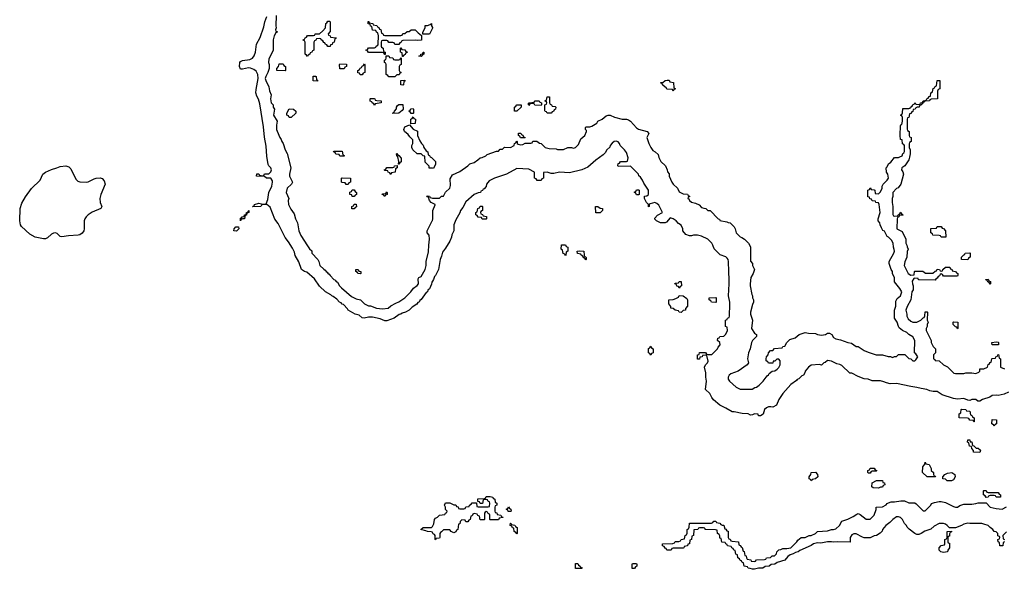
# Model space of a CAD drawing. Header units: inches. Extents: x 2397558 to 2568646, y 256209 to 449595.
# Tile 55 of 85: x 2455937 to 2465630, y 370858 to 376270. Entities that reach past the tile are written whole.
import ezdxf

# ---------------------------------------------------------------- set-up
doc = ezdxf.new("R2010")
doc.units = ezdxf.units.IN
doc.header["$MEASUREMENT"] = 0
doc.layers.add('C4357', color=7, linetype='Continuous')
doc.layers.add('C4367', color=7, linetype='Continuous')

msp = doc.modelspace()

# ---------------------------------------------------------------- linework, layer by layer
at = {"layer": 'C4357', "color": 6}
for points in [[(2460000, 373696.9), (2459993.3, 373686.7), (2459990, 373667), (2459970, 373621.1), (2459954.6, 373605.4), (2459950, 373591.8), (2459937.1, 373582.9), (2459890, 373515.6), (2459875.9, 373504.1), (2459870, 373489.9), (2459856.2, 373483.8), (2459846.4, 373470), (2459801, 373439), (2459771.3, 373410), (2459734.4, 373390), (2459700.6, 373379.4), (2459690.3, 373370), (2459673.9, 373366.1), (2459624, 373330), (2459550, 373303.5), (2459530, 373303.5), (2459484.4, 373324.4), (2459410, 373339.3), (2459370, 373339.2), (2459329.7, 373329.7), (2459310, 373335.1), (2459279.4, 373359.4), (2459239.3, 373370), (2459170, 373409.1), (2459163.7, 373423.7), (2459125.3, 373465.3), (2459111.8, 373470), (2459101.8, 373481.8), (2459086, 373490), (2459058.8, 373518.8), (2459024.3, 373544.3), (2459010, 373549.3), (2459000.7, 373560.7), (2458948.5, 373590), (2458890, 373645.6), (2458837.9, 373717.9), (2458762.8, 373782.8), (2458741.2, 373790), (2458712.7, 373810), (2458685.7, 373885.7), (2458650, 373949.6), (2458641.2, 373981.2), (2458621.5, 374021.5), (2458583.3, 374083.3), (2458550, 374126.9), (2458481.5, 374261.5), (2458450, 374307.3), (2458403.2, 374423.2), (2458369.3, 374449.3), (2458330.7, 374449.3), (2458316.9, 374443.1), (2458309.5, 374429.5), (2458228.4, 374428.4), (2458234, 374434), (2458246, 374434), (2458248, 374450), (2458290, 374464.7), (2458330, 374454), (2458362, 374458), (2458379.3, 374500.7), (2458389.3, 374570), (2458418, 374630), (2458426, 374670), (2458424.7, 374684.7), (2458408.7, 374708.7), (2458366, 374710), (2458347.3, 374727.3), (2458268, 374730), (2458270, 374751), (2458291.1, 374751.1), (2458298, 374738), (2458330, 374734), (2458342, 374738), (2458348.4, 374751.6), (2458390, 374752), (2458408.9, 374771.1), (2458415.3, 374790), (2458408.7, 374810), (2458388, 374830), (2458383.1, 374843.1), (2458370, 374926), (2458364.6, 375024.6), (2458346.1, 375113.9), (2458336.3, 375216.3), (2458301.2, 375441.2), (2458287.8, 375487.8), (2458270, 375517.2), (2458262, 375550), (2458264, 375584), (2458284.3, 375690), (2458282, 375730), (2458264, 375764), (2458240.9, 375780.9), (2458210, 375793.3), (2458190, 375797.4), (2458130, 375782), (2458110, 375784.2), (2458099.8, 375810), (2458104.5, 375850), (2458110, 375858), (2458130, 375866.7), (2458203.1, 375876.9), (2458228.5, 375891.5), (2458246.7, 375913.3), (2458257.4, 375950), (2458268.3, 376030), (2458305.9, 376094.1), (2458341.2, 376198.8), (2458350, 376250.5), (2458370, 376303)], [(2458462, 376310), (2458458, 376210), (2458462, 376190), (2458454, 376170), (2458458, 376158), (2458474, 376150), (2458458, 376142), (2458442, 376110), (2458431.3, 376070), (2458432, 375968), (2458390, 375886), (2458386, 375850), (2458391.6, 375828.4), (2458391.3, 375790), (2458381, 375750), (2458358.8, 375710), (2458354, 375690), (2458359.1, 375670), (2458390.8, 375610), (2458396, 375570), (2458411, 375530), (2458406.8, 375490), (2458411, 375451), (2458432, 375430), (2458432, 375410), (2458444.7, 375390), (2458436, 375330), (2458471.1, 375271.1), (2458466, 375230), (2458466, 375190), (2458470.9, 375170.9), (2458498, 375110), (2458512, 375090), (2458518, 375070), (2458531, 375051), (2458551.3, 374990), (2458570.8, 374950.8), (2458606, 374810), (2458593.4, 374750), (2458594, 374730), (2458622, 374670), (2458612, 374650), (2458570.6, 374609.4), (2458560.7, 374570), (2458586, 374510), (2458581, 374490), (2458582.8, 374450), (2458605.5, 374405.5), (2458638, 374358), (2458651, 374310), (2458670.6, 374270.6), (2458685.5, 374190), (2458704.6, 374144.6), (2458770, 374042), (2458790, 374014), (2458812.7, 373992.7), (2458814, 373970), (2458872, 373910), (2458882, 373890), (2458892, 373850), (2458930, 373812), (2458944.7, 373804.7), (2458954, 373790), (2458964.7, 373784.7), (2458970, 373774), (2458984.7, 373764.7), (2458992, 373750), (2459030, 373712), (2459044.7, 373704.7), (2459050, 373694), (2459064.7, 373684.7), (2459084.7, 373650), (2459104.7, 373630), (2459204.7, 373544.7), (2459250, 373522.8), (2459292.7, 373512.7), (2459330, 373472), (2459370, 373452), (2459390, 373452), (2459451, 373431), (2459510, 373422.8), (2459566, 373430), (2459589.2, 373450.8), (2459640.2, 373479.8), (2459670, 373491.3), (2459730, 373531.3), (2459788.7, 373590), (2459813.2, 373626.8), (2459850, 373652), (2459862, 373670), (2459860.4, 373719.6), (2459866, 373730), (2459890, 373742), (2459929.3, 373810.7), (2459937.2, 373850), (2459939, 373890), (2459963.1, 373983.1), (2459964, 374050), (2459972.7, 374110), (2459969.1, 374149.1), (2459948.7, 374170), (2459949, 374190), (2459999, 374290), (2460000, 374294)], [(2460000, 376186.1), (2459970, 376128), (2459906, 376126), (2459907.3, 376147.3), (2459928, 376190), (2459928.7, 376211.3), (2459950, 376212), (2459978, 376222), (2459990, 376232), (2459991, 376211), (2460000, 376193.8)], [(2460000, 374806.8), (2459969.1, 374809.1), (2459968, 374828), (2459928.4, 374868.4), (2459926, 374926), (2459910, 374928), (2459890, 374948), (2459849.2, 374949.2), (2459808, 374990), (2459798, 375010), (2459798, 375030), (2459808.7, 375050), (2459808, 375088), (2459776.4, 375116.4), (2459760.4, 375140.4), (2459726, 375170), (2459718, 375190), (2459730, 375214), (2459774, 375234), (2459810, 375192), (2459852.7, 375172.7), (2459852, 375130), (2459876, 375076), (2459891.6, 375051.6), (2459910, 375034), (2459914, 375010), (2459939.6, 374979.6), (2459954, 374970), (2459958, 374938), (2459970, 374934), (2459978, 374918), (2459990, 374914), (2460000, 374904)], [(2460000, 374463.7), (2459988, 374470), (2459970, 374488), (2459962, 374522), (2459950, 374526), (2459946, 374534), (2459970, 374532), (2459978, 374518), (2460000, 374513.9)], [(2460000, 371222.7), (2459987.3, 371227.3), (2459950, 371228.7), (2459936.4, 371236.4), (2459886, 371250), (2459910, 371271), (2459990, 371271), (2460000, 371278)]]:
    msp.add_lwpolyline(points, dxfattribs=at)
for points in [[(2458970, 376006), (2458962, 376022), (2458947.3, 376027.3), (2458942, 376042), (2458930, 376046), (2458922, 376062), (2458906, 376070), (2458902, 376082), (2458890, 376086), (2458858, 376082), (2458852.7, 376067.3), (2458838, 376062), (2458834, 376050), (2458834, 375970), (2458818, 375962), (2458814, 375950), (2458798, 375942), (2458794, 375930), (2458778, 375922), (2458770, 375908.7), (2458762, 375922), (2458746, 375930), (2458746, 376050), (2458742, 376062), (2458727.3, 376067.3), (2458727.3, 376072.7), (2458742, 376078), (2458747.3, 376092.7), (2458762, 376098), (2458770, 376114), (2458830, 376114), (2458842, 376118), (2458846, 376130), (2458888, 376132), (2458920.4, 376159.6), (2458946, 376190), (2458950, 376234), (2458962, 376238), (2458970, 376254), (2458990, 376254), (2458994, 376250), (2458992.7, 376152.7), (2458974, 376130), (2458978, 376118), (2458994, 376110), (2458998, 376098), (2459052.7, 376092.7), (2459052.7, 376087.3), (2459038, 376082), (2459034, 376050), (2459018, 376042), (2459012.7, 376027.3), (2458998, 376022), (2458992.7, 376007.3)], [(2459530, 376114), (2459690, 376114), (2459702, 376118), (2459710, 376134), (2459730, 376134), (2459750, 376154), (2459770, 376154), (2459790, 376171.3), (2459830.9, 376170.9), (2459859.6, 376139.6), (2459894, 376114), (2459891, 376069), (2459854.8, 376065.2), (2459830, 376069.2), (2459710, 376066), (2459698, 376062), (2459692.7, 376047.3), (2459678, 376042), (2459670, 376026), (2459630, 376026), (2459622, 376042), (2459610, 376046), (2459570, 376046), (2459562, 376062), (2459550, 376066), (2459510, 376066), (2459498, 376062), (2459494, 376050), (2459494, 376010), (2459498, 375998), (2459514, 375990), (2459518, 375958), (2459534, 375950), (2459534, 375926), (2459530, 375926), (2459522, 375942), (2459510, 375946), (2459370, 375946), (2459362, 375962), (2459346, 375970), (2459362, 375978), (2459370, 375994), (2459430, 375994), (2459442, 375998), (2459446, 376010), (2459462, 376018), (2459466, 376030), (2459468, 376110), (2459462, 376142), (2459448, 376148), (2459442, 376162), (2459410, 376166), (2459402, 376202), (2459390, 376206), (2459386, 376226), (2459368, 376230), (2459367.3, 376252.7), (2459372.7, 376252.7), (2459378, 376238), (2459412.7, 376232.7), (2459418, 376218), (2459452.7, 376212.7), (2459458, 376198), (2459472.7, 376192.7), (2459478, 376178), (2459492.7, 376172.7), (2459498, 376138), (2459512.7, 376132.7), (2459518, 376118)], [(2459706, 375906), (2459702, 375942), (2459686, 375950), (2459686, 375990), (2459690, 375994), (2459698, 375978), (2459730, 375974), (2459738, 375958), (2459754, 375950), (2459738, 375942), (2459732.7, 375927.3), (2459718, 375922), (2459710, 375906)], [(2459630, 375874), (2459670, 375874), (2459682, 375878), (2459687.3, 375892.7), (2459694, 375894), (2459694, 375830), (2459678, 375822), (2459674, 375810), (2459674, 375770), (2459678, 375758), (2459694, 375750), (2459678, 375742), (2459672.7, 375727.3), (2459650, 375726), (2459630, 375708), (2459570, 375706), (2459562, 375722), (2459546, 375730), (2459546, 375830), (2459542, 375842), (2459528, 375850), (2459528.4, 375871.6), (2459542, 375878), (2459546, 375890), (2459546, 375914), (2459570, 375914), (2459578, 375898), (2459610, 375894), (2459618, 375878)], [(2459890, 375908.7), (2459866, 375910), (2459882, 375918), (2459886, 375930), (2459906, 375934), (2459908, 375950), (2459914, 375950), (2459914, 375930), (2459898, 375922)], [(2458550, 375766), (2458468.7, 375768.7), (2458468, 375790), (2458486, 375810), (2458490, 375834), (2458530, 375834), (2458538, 375818), (2458554, 375810), (2458554, 375770)], [(2459130, 375786), (2459087.3, 375787.3), (2459086, 375830), (2459090, 375834), (2459152.7, 375832.7), (2459154, 375810), (2459138, 375802)], [(2459290, 375726), (2459282, 375742), (2459267.3, 375747.3), (2459266, 375770), (2459282, 375778), (2459290, 375794), (2459302, 375798), (2459307.3, 375812.7), (2459322, 375818), (2459330, 375834), (2459334, 375830), (2459334, 375750), (2459318, 375742), (2459310, 375726)], [(2458870, 375666), (2458827.3, 375667.3), (2458827.3, 375712.7), (2458850, 375714), (2458854, 375710), (2458858, 375678), (2458870, 375674)], [(2459710, 375626), (2459688, 375630), (2459688.4, 375671.6), (2459730, 375674), (2459730, 375666), (2459718, 375662), (2459714, 375630)], [(2459430, 375426), (2459422, 375442), (2459406, 375450), (2459402, 375462), (2459387.3, 375467.3), (2459386, 375490), (2459390, 375494), (2459427.3, 375492.7), (2459434, 375490), (2459438, 375478), (2459452.7, 375472.7), (2459494, 375470), (2459494, 375450), (2459438, 375442)], [(2459610, 375346), (2459606, 375350), (2459622, 375358), (2459626, 375370), (2459648, 375392), (2459648, 375408), (2459656.4, 375423.6), (2459670, 375434), (2459710, 375434), (2459711.3, 375388.7), (2459703.6, 375376.4), (2459670, 375348)], [(2458610, 375308), (2458588.4, 375308.4), (2458582, 375322), (2458568, 375330), (2458568, 375350), (2458590, 375391.3), (2458632, 375390), (2458654, 375370), (2458654, 375350)], [(2459790, 375346), (2459782, 375362), (2459768.4, 375368.4), (2459770, 375374), (2459782, 375378), (2459790, 375392), (2459810, 375394), (2459814, 375390), (2459814, 375350), (2459810, 375346)], [(2459786, 375246), (2459788.4, 375291.6), (2459802, 375298), (2459810, 375314), (2459818, 375298), (2459834, 375290), (2459830, 375248)], [(2459090, 374926), (2459082, 374942), (2459050, 374946), (2459042, 374962), (2459026, 374970), (2459030, 374974), (2459110, 374974), (2459118, 374938), (2459130, 374934), (2459130, 374926)], [(2459666, 374846), (2459668, 374872), (2459658, 374918), (2459648.4, 374931.6), (2459646, 374950), (2459650, 374954), (2459658, 374938), (2459670, 374934), (2459692.7, 374907.3), (2459694, 374870), (2459678, 374862), (2459670, 374846)], [(2456590, 374668.9), (2456610, 374673.4), (2456670, 374703.5), (2456690, 374708.7), (2456730, 374711.3), (2456750, 374706.1), (2456770, 374684.3), (2456776.9, 374650), (2456737, 374550), (2456727, 374510), (2456730.1, 374470.1), (2456746.1, 374430), (2456734.6, 374410), (2456650, 374375.4), (2456610.8, 374350), (2456590.7, 374330), (2456578.7, 374310), (2456573.3, 374290), (2456571.2, 374210), (2456566.9, 374190), (2456553.5, 374166.5), (2456530, 374151.8), (2456512.1, 374147.9), (2456417.9, 374142.1), (2456351.2, 374131.2), (2456335.1, 374135.1), (2456304.6, 374164.6), (2456290, 374169.8), (2456270, 374167.9), (2456250, 374158.2), (2456210, 374122.9), (2456190, 374111.7), (2456170, 374112.7), (2456090, 374129.9), (2456036.8, 374156.8), (2455953.8, 374233.8), (2455943.7, 374250), (2455937, 374290), (2455940.9, 374410), (2455957.3, 374462.7), (2455993.4, 374526.6), (2456053.7, 374606.3), (2456137.3, 374690), (2456163.9, 374750), (2456190, 374770.2), (2456250, 374795.5), (2456302, 374810), (2456335.3, 374824.7), (2456390, 374831), (2456420.3, 374820.3), (2456441.7, 374801.7), (2456490, 374698.7), (2456510, 374680.4), (2456530, 374672.6)], [(2459590, 374746), (2459582, 374762), (2459566, 374770), (2459562, 374782), (2459530, 374786), (2459526, 374790), (2459542, 374798), (2459550, 374814), (2459610, 374814), (2459622, 374818), (2459626, 374830), (2459654, 374834), (2459654, 374810), (2459638, 374802), (2459632, 374770), (2459598, 374762)], [(2459150, 374646), (2459142, 374662), (2459110, 374666), (2459106, 374670), (2459106, 374710), (2459110, 374714), (2459194, 374710), (2459194, 374670), (2459178, 374662), (2459170, 374646)], [(2459210, 374528), (2459206, 374546), (2459188, 374550), (2459188.4, 374571.6), (2459202, 374578), (2459210, 374594), (2459230, 374594), (2459238, 374578), (2459254, 374570), (2459254, 374550), (2459238, 374542), (2459230, 374528)], [(2459530, 374528), (2459522, 374542), (2459506, 374550), (2459510, 374554), (2459542, 374558), (2459550, 374574), (2459554, 374570), (2459554, 374550), (2459538, 374542)], [(2459230, 374406), (2459208, 374408), (2459206, 374430), (2459222, 374438), (2459230, 374454), (2459250, 374454), (2459251.6, 374428.4), (2459238, 374422)], [(2458110, 374288), (2458110, 374314), (2458122, 374318), (2458126, 374330), (2458147.3, 374332.7), (2458148.7, 374350), (2458167.3, 374352.7), (2458168.7, 374370), (2458186, 374374), (2458186, 374386), (2458192, 374392), (2458192, 374370), (2458174, 374366), (2458170, 374346), (2458158, 374342), (2458152, 374328), (2458151.3, 374310), (2458131.6, 374308.4), (2458118, 374302)], [(2458070, 374188), (2458046, 374190), (2458048, 374210), (2458066, 374230), (2458091.6, 374231.6), (2458094, 374210)], [(2459290, 373768), (2459266, 373770), (2459262, 373782), (2459246, 373790), (2459246, 373810), (2459270, 373811.3), (2459274, 373794), (2459294, 373790), (2459294, 373770)]]:
    msp.add_lwpolyline(points, close=True, dxfattribs=at)
at = {"layer": 'C4367', "color": 6}
for points in [[(2460000, 376193.8), (2460002, 376190), (2460000, 376186.1)], [(2460000, 374513.9), (2460010, 374512), (2460070, 374514), (2460088.7, 374531.3), (2460108, 374532), (2460128.9, 374571.1), (2460170, 374612), (2460176.5, 374636.5), (2460176.4, 374703.6), (2460196.4, 374743.6), (2460270, 374774.8), (2460348.7, 374830), (2460369.1, 374850.9), (2460410, 374864.7), (2460448, 374890), (2460469, 374911), (2460490, 374912), (2460526, 374930), (2460538, 374942), (2460630, 374974), (2460650, 374974), (2460666, 374994), (2460690, 374994), (2460710, 375014), (2460770, 375011.3), (2460806, 375030), (2460808.4, 375051.6), (2460822, 375058), (2460830, 375074), (2460834, 375070), (2460834, 375050), (2460843.6, 375043.6), (2460870, 375038), (2460890, 375041), (2460912.7, 375052.7), (2460970, 375054), (2460982, 375058), (2460990, 375074), (2461027.3, 375072.7), (2461052.7, 375052.7), (2461070, 375052), (2461111.1, 375011.1), (2461150, 375001), (2461218, 374998), (2461232.7, 374992.7), (2461290, 374992), (2461331.6, 375011.6), (2461368.4, 375011.6), (2461390, 375004.7), (2461410, 375011.3), (2461437.5, 375042.5), (2461462.7, 375097.3), (2461499, 375130), (2461518, 375170), (2461518, 375178), (2461506, 375190), (2461506, 375210), (2461510, 375214), (2461550, 375214), (2461570, 375222), (2461618, 375250), (2461630, 375272), (2461670, 375292), (2461710, 375322), (2461728.9, 375331.1), (2461750, 375331.3), (2461794, 375310), (2461868.4, 375291.6), (2461910, 375292), (2461930, 375284.7), (2461950, 375271.3), (2462010, 375206), (2462030, 375190.8), (2462114, 375170), (2462132, 375150), (2462112, 375110), (2462131, 375050), (2462150.8, 375010), (2462170, 374981), (2462191.3, 374970), (2462222, 374942), (2462230, 374914), (2462250, 374874), (2462294, 374830), (2462311.6, 374791.6), (2462312.7, 374772.7), (2462331.6, 374751.6), (2462332, 374730), (2462358, 374670), (2462370, 374652), (2462411.3, 374611.3), (2462430, 374574), (2462470, 374554), (2462512.7, 374552.7), (2462518, 374538), (2462534, 374530), (2462518, 374522), (2462514, 374510), (2462524.7, 374504.7), (2462532, 374490), (2462550, 374472), (2462590, 374462), (2462625.4, 374445.4), (2462650, 374422), (2462672.7, 374412.7), (2462691.6, 374411.6), (2462712.7, 374392.7), (2462734, 374390), (2462814, 374310), (2462824.7, 374304.7), (2462830, 374294), (2462899.6, 374279.6), (2462912, 374272), (2462930.9, 374270.9), (2462972, 374230), (2462982, 374210), (2462991.3, 374170), (2463030, 374131.3), (2463046.8, 374126.8), (2463072, 374110), (2463112, 374070), (2463130, 374034), (2463132.7, 373892.7), (2463152, 373870), (2463152, 373850), (2463171, 373810), (2463158, 373770), (2463136, 373730), (2463126.8, 373670), (2463126.8, 373650), (2463144, 373564), (2463151.3, 373550), (2463152, 373530), (2463162, 373510), (2463162, 373490), (2463150, 373466), (2463131, 373390), (2463131, 373370), (2463152, 373310), (2463141, 373230), (2463170, 373182), (2463192, 373170), (2463192, 373150), (2463151.3, 373110), (2463142.8, 373090), (2463126.8, 373030), (2463110.8, 372990), (2463102.8, 372930), (2463111.3, 372890), (2463098, 372870), (2463010, 372809), (2462938, 372782), (2462922, 372770), (2462911.3, 372750), (2462911.3, 372730), (2462926, 372710), (2462990, 372651), (2463030, 372631), (2463148.9, 372631.1), (2463172.9, 372647.1), (2463190, 372651.3), (2463215.3, 372670), (2463255.3, 372710), (2463295.3, 372764.7), (2463310, 372774), (2463315.3, 372784.7), (2463346, 372810), (2463370, 372811.3), (2463395.3, 372830), (2463410, 372844.7), (2463424, 372870), (2463422, 372910), (2463410, 372928), (2463390, 372928), (2463370, 372908), (2463354, 372906), (2463350, 372888), (2463307.3, 372887.3), (2463302, 372902), (2463286, 372910), (2463286, 372930), (2463288.4, 372951.6), (2463306, 372970), (2463308.9, 372991.1), (2463328.7, 373011.3), (2463350, 373014), (2463368.4, 373031.6), (2463442, 373038), (2463448.4, 373051.6), (2463470, 373054), (2463488.9, 373091.1), (2463520.2, 373119.8), (2463570, 373138), (2463610, 373171.3), (2463670, 373191.3), (2463703.5, 373183.5), (2463770, 373181), (2463790.9, 373170.9), (2463830, 373162.8), (2463869.1, 373170.9), (2463890, 373182), (2463910, 373182), (2463930.7, 373170.7), (2463950, 373142), (2463970, 373126), (2464017.3, 373117.3), (2464090, 373091.3), (2464125.4, 373085.4), (2464170, 373051.3), (2464190, 373051.3), (2464250, 373011), (2464290, 372996), (2464370, 372971.3), (2464431.1, 372971.1), (2464487.3, 372952.7), (2464510, 372952), (2464530, 372944.7), (2464550, 372954), (2464570, 372954), (2464590, 372974), (2464650, 372974), (2464690, 372934), (2464710, 372932), (2464730, 372912), (2464750, 372912), (2464760.4, 372919.6), (2464778, 372950), (2464760.4, 372980.4), (2464746, 372990), (2464748, 373110), (2464728.7, 373148.7), (2464689.1, 373169.1), (2464668.9, 373188.9), (2464629.1, 373209.1), (2464596.4, 373236.4), (2464588.4, 373248.4), (2464575.3, 373290), (2464549, 373331), (2464549, 373410), (2464562, 373450), (2464563.1, 373496.9), (2464576.4, 373523.6), (2464608.9, 373551.1), (2464622, 373590), (2464603.1, 373623.1), (2464548, 373690), (2464548, 373730), (2464528.9, 373768.9), (2464528, 373790), (2464515.3, 373810), (2464498, 373870), (2464498, 373890), (2464542, 373970), (2464548, 373990), (2464547.3, 374007.3), (2464538, 374030), (2464535.3, 374070), (2464520.2, 374100.2), (2464490, 374128), (2464475.3, 374135.3), (2464450, 374186), (2464435.3, 374195.3), (2464420.4, 374220.4), (2464408.4, 374248.4), (2464406, 374270), (2464388.4, 374288.4), (2464388, 374310), (2464408.7, 374370), (2464398, 374450), (2464390, 374466), (2464366, 374470), (2464362, 374482), (2464330, 374486), (2464322, 374502), (2464307.3, 374507.3), (2464302, 374522), (2464287.3, 374527.3), (2464286, 374590), (2464302, 374598), (2464310, 374614), (2464318, 374598), (2464350, 374594), (2464354, 374590), (2464358, 374558), (2464390, 374554), (2464410, 374574), (2464428, 374610), (2464428.4, 374631.6), (2464438, 374650), (2464478, 374690), (2464488.7, 374710), (2464482, 374750), (2464468.7, 374770), (2464468, 374810), (2464478, 374822), (2464489, 374850), (2464512.9, 374867.1), (2464550, 374912), (2464590, 374912), (2464602, 374918), (2464626, 374930), (2464630, 374954), (2464642, 374958), (2464647.3, 374972.7), (2464646, 375030), (2464642, 375042), (2464628.9, 375048.9), (2464626, 375086), (2464608, 375090), (2464606, 375130), (2464607.3, 375227.3), (2464610, 375234), (2464622, 375238), (2464628, 375270), (2464627.3, 375307.3), (2464622, 375322), (2464608, 375330), (2464622, 375338), (2464627.3, 375352.7), (2464630, 375394), (2464690, 375394), (2464702, 375398), (2464706, 375410), (2464722, 375418), (2464730, 375434), (2464742, 375438), (2464748, 375452), (2464754, 375450), (2464758, 375438), (2464790, 375434), (2464802, 375438), (2464806, 375450), (2464826, 375454), (2464830, 375472), (2464862, 375478), (2464868, 375492), (2464882, 375498), (2464890, 375514), (2464902, 375518), (2464906, 375550), (2464922, 375558), (2464930, 375594), (2464942, 375598), (2464948, 375612), (2464962, 375618), (2464968, 375670), (2464990, 375672), (2464994, 375670), (2464994, 375590), (2464978, 375582), (2464972.7, 375567.3), (2464972, 375490), (2464910, 375486), (2464898, 375482), (2464894, 375470), (2464851.6, 375468.4), (2464838, 375462), (2464834, 375450), (2464818, 375442), (2464814, 375430), (2464794, 375426), (2464792, 375410), (2464771.6, 375408.4), (2464758, 375402), (2464754, 375390), (2464734, 375386), (2464730, 375366), (2464718, 375362), (2464710, 375346), (2464698, 375342), (2464690, 375306), (2464678, 375302), (2464674, 375290), (2464672.7, 375192.7), (2464678, 375178), (2464694, 375170), (2464694, 375130), (2464698, 375118), (2464712, 375110), (2464712, 375070), (2464698, 375062), (2464692.7, 375047.3), (2464692, 375010), (2464702, 374990), (2464702, 374950), (2464696, 374916), (2464690, 374888.7), (2464650.6, 374829.4), (2464622, 374810), (2464618, 374790), (2464630.8, 374770.8), (2464636, 374750), (2464611.3, 374650), (2464584.7, 374615.3), (2464570, 374608), (2464531.3, 374570), (2464531, 374530), (2464524.7, 374510), (2464524.7, 374470), (2464534, 374430), (2464532.7, 374352.7), (2464538, 374338), (2464550, 374334), (2464582, 374338), (2464586, 374350), (2464602, 374358), (2464610, 374374), (2464618, 374358), (2464634, 374350), (2464630, 374346), (2464598, 374342), (2464592.7, 374327.3), (2464578, 374322), (2464574, 374310), (2464572, 374212), (2464624.7, 374184.7), (2464662, 374110), (2464662, 374070), (2464672, 374050), (2464672.7, 374032.7), (2464682, 374010), (2464672.7, 373987.3), (2464672, 373930), (2464650, 373886), (2464644.7, 373850), (2464682, 373770), (2464710, 373754), (2464742, 373758), (2464746, 373790), (2464750, 373794), (2464827.3, 373792.7), (2464852.7, 373772.7), (2464927.3, 373772.7), (2464950, 373794), (2464962, 373798), (2464970, 373814), (2464991.6, 373811.6), (2464998, 373798), (2465010, 373794), (2465022, 373798), (2465026, 373810), (2465050, 373832), (2465070, 373834), (2465092.7, 373832.7), (2465098, 373818), (2465112, 373812), (2465118, 373798), (2465150, 373792), (2465158, 373778), (2465174, 373770), (2465174, 373750), (2465170, 373746), (2465030, 373746), (2465022, 373762), (2465010, 373766), (2464998, 373762), (2464992, 373748), (2464978, 373742), (2464970, 373726), (2464958, 373722), (2464950, 373706), (2464792.7, 373707.3), (2464786, 373710), (2464782, 373722), (2464750, 373726), (2464738, 373722), (2464723.6, 373696.4), (2464724.7, 373670), (2464732, 373650), (2464731.3, 373611.3), (2464721, 373590), (2464711, 373510), (2464674, 373446), (2464661, 373410), (2464671, 373370), (2464671, 373350), (2464684.5, 373324.5), (2464710, 373301), (2464730, 373291.3), (2464770, 373291.3), (2464808.9, 373311.1), (2464830, 373334), (2464842, 373338), (2464847.3, 373352.7), (2464850, 373392), (2464870, 373394), (2464874, 373390), (2464872, 373310), (2464882, 373290), (2464872, 373270), (2464871.3, 373250), (2464862, 373230), (2464862, 373210), (2464910.7, 373110.7), (2464911.3, 373090), (2464931.1, 373051.1), (2464951.3, 373030), (2464952, 372990), (2464932, 372970), (2464931.3, 372950), (2464932, 372932), (2464944.7, 372924.7), (2464950, 372914), (2464990, 372912), (2465030, 372872), (2465071.1, 372851.1), (2465134, 372790), (2465150, 372786), (2465230, 372784.7), (2465250, 372791.3), (2465308.9, 372791.1), (2465350, 372786), (2465380.4, 372799.6), (2465388, 372810), (2465390, 372832), (2465430, 372832), (2465466, 372850), (2465470, 372874), (2465482, 372878), (2465490, 372894), (2465502, 372898), (2465506, 372930), (2465510, 372934), (2465542, 372938), (2465546, 372950), (2465562, 372958), (2465566, 372970), (2465572.7, 372972.7), (2465578, 372938), (2465592, 372930), (2465592, 372850), (2465633.4, 372833.4)], [(2465670, 372601.2), (2465630, 372584), (2465570, 372569.2), (2465550, 372573.2), (2465510.6, 372569.4), (2465487.3, 372552.7), (2465414, 372530), (2465390, 372515.3), (2465370, 372515.3), (2465348.9, 372528.9), (2465310, 372529), (2465290, 372519), (2465270, 372522), (2465230, 372539.3), (2465170, 372533.2), (2465130, 372539.3), (2465017.5, 372577.5), (2464970, 372609.2), (2464929.3, 372609.3), (2464896.5, 372616.5), (2464866, 372630), (2464810, 372637.2), (2464769.4, 372649.4), (2464710, 372657.2), (2464570, 372689), (2464504.7, 372684.7), (2464470, 372693.2), (2464445.6, 372705.6), (2464410, 372713.2), (2464330, 372714), (2464290, 372729), (2464250, 372734), (2464190, 372757.2), (2464130, 372788.7), (2464108.4, 372788.4), (2464030, 372864), (2464010, 372874), (2463980.4, 372880.4), (2463930, 372908.7), (2463890, 372914), (2463866, 372894), (2463854, 372890), (2463831.3, 372868.7), (2463810, 372875.3), (2463730, 372869), (2463701, 372850), (2463671, 372810), (2463666.8, 372793.2), (2463652, 372770), (2463636.9, 372763.1), (2463606, 372734), (2463590, 372728), (2463582.8, 372717.2), (2463530, 372679), (2463450.8, 372590), (2463411, 372530), (2463386, 372474), (2463350, 372454), (2463330, 372459.3), (2463310, 372458), (2463290, 372449.3), (2463270.7, 372430), (2463255.3, 372384.7), (2463230, 372368), (2463210, 372368), (2463206, 372386), (2463170, 372388), (2463150, 372378), (2463130, 372375.3), (2463110, 372388.7), (2463050, 372392.7), (2462970, 372409), (2462950, 372409), (2462890, 372446), (2462830, 372474), (2462766.6, 372526.6), (2462750, 372548.7), (2462730, 372589), (2462688.7, 372630), (2462698, 372710), (2462692.3, 372750), (2462692.5, 372792.5), (2462678, 372850), (2462688, 372870), (2462708, 372890), (2462713.6, 372906.4), (2462702, 372962), (2462690, 372966), (2462658, 372962), (2462654, 372950), (2462634, 372946), (2462630, 372928), (2462610, 372928), (2462608, 372970), (2462626, 372974), (2462630, 372994), (2462690, 372994), (2462698, 372978), (2462712.7, 372972.7), (2462750, 372972), (2462808, 373030), (2462814, 373046), (2462834, 373070), (2462828, 373090), (2462808, 373110), (2462810, 373134), (2462822, 373138), (2462828.4, 373151.6), (2462870, 373154), (2462890, 373174), (2462906, 373210), (2462902, 373242), (2462886, 373250), (2462886, 373310), (2462902, 373318), (2462906, 373330), (2462922, 373338), (2462926, 373350), (2462929, 373470), (2462929, 373490), (2462914, 373550), (2462921.2, 373670), (2462917.2, 373830), (2462913.2, 373850), (2462916, 373890), (2462910, 373908), (2462902.7, 373922.7), (2462890, 373934), (2462834, 373954), (2462793.2, 373993.2), (2462773.6, 374013.6), (2462761.2, 374050), (2462749.2, 374070), (2462710, 374109), (2462650, 374139), (2462610, 374149), (2462571.1, 374148.9), (2462550, 374142), (2462530, 374142), (2462496.4, 374156.4), (2462466, 374190), (2462466, 374210), (2462450, 374246), (2462423.1, 374263.1), (2462398, 374290), (2462370, 374308.7), (2462342, 374318), (2462303.6, 374276.4), (2462290, 374268.7), (2462246, 374270), (2462206, 374290), (2462190, 374306), (2462190, 374314), (2462216.4, 374343.6), (2462266, 374370), (2462230, 374442), (2462210, 374459), (2462190, 374468.7), (2462143.6, 374456.4), (2462134, 374450), (2462134, 374430), (2462127.3, 374427.3), (2462126, 374450), (2462106, 374470), (2462088, 374510), (2462088, 374532), (2462110, 374534), (2462126, 374550), (2462128.7, 374590), (2462080.2, 374660.2), (2462068.7, 374690), (2462050, 374718), (2462033.6, 374733.6), (2462028, 374750), (2461950, 374828), (2461830, 374826), (2461826, 374830), (2461827.3, 374852.7), (2461842, 374858), (2461850, 374874), (2461910, 374874), (2461922, 374878), (2461928, 374910), (2461910, 374962), (2461890, 374988.7), (2461848, 375030), (2461842, 375050), (2461828.9, 375068.9), (2461810, 375074), (2461790, 375069), (2461770, 375054), (2461751.3, 375030), (2461746.4, 375013.6), (2461718, 374990), (2461700.7, 374959.3), (2461682, 374938), (2461610, 374886.6), (2461530, 374819.3), (2461470, 374792.7), (2461350, 374761.2), (2461250, 374769), (2461196.4, 374756.4), (2461170, 374755.3), (2461130, 374768), (2461094, 374766), (2461094, 374710), (2461078, 374702), (2461070, 374688), (2461030, 374688), (2461022, 374702), (2461006, 374710), (2461006, 374770), (2460950, 374797.2), (2460830, 374805.2), (2460730, 374748.7), (2460610, 374708.7), (2460558, 374682), (2460532, 374650), (2460530, 374626), (2460510, 374606), (2460498, 374602), (2460492.7, 374587.3), (2460478, 374582), (2460472.7, 374567.3), (2460450, 374566), (2460410, 374548), (2460330, 374478), (2460299.8, 374420.2), (2460278, 374390), (2460271, 374369), (2460230, 374298), (2460212, 374250), (2460211.3, 374190), (2460191, 374150), (2460187.3, 374130), (2460170.4, 374090), (2460130, 374020.9), (2460099.6, 373980.4), (2460090, 373942), (2460075.9, 373910), (2460061.1, 373810), (2460030.1, 373750), (2460019.3, 373740.7), (2460010, 373712.3), (2460000, 373696.9)], [(2460000, 374904), (2460030, 374874), (2460031.1, 374848.9), (2460010, 374806), (2460000, 374806.8)], [(2460000, 374294), (2460004, 374310), (2460004, 374390), (2460026, 374446), (2460026, 374450), (2460000, 374463.7)], [(2460000, 371278), (2460001.2, 371278.8), (2460015.5, 371304.5), (2460022, 371350), (2460030, 371362), (2460049.1, 371370.9), (2460070, 371392), (2460122, 371398), (2460128, 371412), (2460142, 371418), (2460146, 371430), (2460128.4, 371448.4), (2460128, 371470), (2460118, 371490), (2460130, 371514), (2460170, 371512), (2460210, 371494), (2460230, 371494), (2460238, 371478), (2460252.7, 371472.7), (2460258, 371458), (2460270, 371454), (2460310, 371454), (2460322, 371458), (2460330, 371474), (2460362, 371478), (2460366, 371490), (2460382, 371498), (2460390, 371514), (2460434, 371514), (2460438, 371478), (2460450, 371474), (2460550, 371474), (2460562, 371478), (2460566, 371510), (2460562, 371522), (2460547.3, 371527.3), (2460542, 371542), (2460530, 371546), (2460498, 371542), (2460492.7, 371507.3), (2460470, 371506), (2460462, 371522), (2460446, 371526), (2460447.3, 371552.7), (2460510, 371554), (2460522, 371558), (2460530, 371574), (2460570, 371574), (2460594, 371570), (2460598, 371558), (2460614, 371550), (2460618, 371518), (2460634, 371510), (2460634, 371490), (2460618, 371482), (2460614, 371470), (2460614, 371430), (2460618, 371418), (2460632.7, 371412.7), (2460638, 371398), (2460672.7, 371392.7), (2460678, 371378), (2460692.7, 371372.7), (2460692.7, 371367.3), (2460658, 371362), (2460650, 371346), (2460570, 371346), (2460566, 371350), (2460566, 371390), (2460562, 371402), (2460547.3, 371407.3), (2460542, 371422), (2460530, 371426), (2460518, 371422), (2460514, 371410), (2460514, 371350), (2460510, 371346), (2460470, 371346), (2460462, 371382), (2460448, 371388), (2460442, 371402), (2460410, 371406), (2460398, 371402), (2460390, 371386), (2460378, 371382), (2460372, 371350), (2460358, 371342), (2460350, 371326), (2460330, 371326), (2460322, 371342), (2460290, 371346), (2460272.7, 371327.3), (2460270, 371306), (2460258, 371302), (2460251.3, 371250), (2460238, 371242), (2460230, 371228), (2460210, 371218), (2460186, 371230), (2460170, 371246), (2460110, 371246), (2460090, 371226), (2460078, 371222), (2460074, 371210), (2460074, 371170), (2460070, 371166), (2460038, 371162), (2460030, 371148.7), (2460026, 371150), (2460026, 371190), (2460022, 371202), (2460008, 371208), (2460002, 371222), (2460000, 371222.7)], [(2465632, 371130), (2465618, 371122), (2465614, 371090), (2465610, 371088), (2465586, 371090), (2465582, 371122), (2465568, 371130), (2465566, 371150), (2465582, 371158), (2465586, 371170), (2465582, 371182), (2465567.3, 371187.3), (2465566, 371210), (2465550, 371226), (2465528.9, 371228.9), (2465518, 371250), (2465490, 371268.7), (2465470, 371288.7), (2465430, 371304), (2465410, 371309), (2465290, 371308.7), (2465270, 371314), (2465230, 371304), (2465210, 371289), (2465148, 371268), (2465090, 371266), (2465068, 371290), (2465050, 371302), (2465030, 371308.7), (2464990, 371308.7), (2464938, 371282), (2464906, 371254), (2464847.1, 371232.9), (2464811, 371209), (2464790, 371202), (2464770, 371202), (2464749.1, 371209.1), (2464693.6, 371253.6), (2464674, 371274), (2464668, 371290), (2464648, 371310), (2464628, 371350), (2464608.9, 371368.9), (2464590, 371375.3), (2464570, 371374), (2464532, 371350), (2464502, 371318), (2464464.7, 371290), (2464432, 371250), (2464426, 371234), (2464406.4, 371213.6), (2464370.6, 371189.4), (2464350, 371188.7), (2464310, 371168.7), (2464251.1, 371168.9), (2464233.6, 371173.6), (2464170, 371208.7), (2464150, 371208.7), (2464130, 371198), (2464112, 371170), (2464114, 371126), (2463991.1, 371128.9), (2463950, 371124), (2463930, 371128.7), (2463890, 371128), (2463825.4, 371114.6), (2463790, 371117.2), (2463750.6, 371109.4), (2463730, 371094), (2463617.3, 371042.7), (2463602, 371030), (2463574.9, 371025.1), (2463551, 371010), (2463520.5, 370999.5), (2463497.3, 370982.7), (2463470, 370949.3), (2463394, 370926), (2463370, 370909.5), (2463335.3, 370904.7), (2463314, 370890), (2463275.3, 370884.7), (2463254, 370870), (2463210.6, 370869.4), (2463170, 370858), (2463150, 370858), (2463127.3, 370867.3), (2463110, 370868), (2463102, 370882), (2463068.9, 370888.9), (2463062, 370922), (2463050, 370926), (2463042, 370942), (2463030, 370946), (2463022, 370962), (2463006, 370970), (2463002, 371002), (2462988.4, 371008.4), (2462982, 371042), (2462968, 371048), (2462962, 371062), (2462946, 371070), (2462942, 371082), (2462906, 371090), (2462902, 371102), (2462888, 371108), (2462882, 371122), (2462850, 371126), (2462842, 371162), (2462830, 371166), (2462828.4, 371188.4), (2462822, 371202), (2462808, 371210), (2462802, 371242), (2462787.3, 371247.3), (2462691.3, 371248.7), (2462686, 371250), (2462682, 371262), (2462670, 371266), (2462630, 371266), (2462618, 371262), (2462614, 371250), (2462574, 371246), (2462570.6, 371189.4), (2462554, 371186), (2462551, 371150), (2462534, 371146), (2462531.3, 371110), (2462514, 371106), (2462510, 371088), (2462478, 371082), (2462474, 371070), (2462467.3, 371067.3), (2462370, 371066), (2462358, 371062), (2462350, 371046), (2462307.3, 371047.3), (2462302, 371062), (2462290, 371066), (2462282, 371082), (2462266, 371090), (2462266, 371110), (2462367.3, 371112.7), (2462382, 371118), (2462390, 371132), (2462427.3, 371132.7), (2462442, 371138), (2462450, 371152), (2462482, 371158), (2462488, 371190), (2462502, 371198), (2462507.3, 371212.7), (2462508.4, 371251.6), (2462522, 371258), (2462528, 371272), (2462530, 371314), (2462747.3, 371312.7), (2462762, 371318), (2462770, 371332), (2462790, 371332), (2462798, 371318), (2462830, 371312), (2462838, 371298), (2462852, 371292), (2462870, 371291.3), (2462878, 371258), (2462890, 371254), (2462898, 371238), (2462910, 371234), (2462912.7, 371172.7), (2462918, 371158), (2462930, 371154), (2462938, 371138), (2462950, 371134), (2463014, 371130), (2463018, 371098), (2463030, 371094), (2463038, 371078), (2463050, 371074), (2463058, 371038), (2463070, 371034), (2463074, 370994), (2463090, 370992), (2463091.6, 370971.6), (2463098, 370958), (2463134, 370950), (2463138, 370938), (2463170, 370934), (2463182, 370938), (2463190, 370951.3), (2463270, 370954), (2463282, 370958), (2463288.9, 370971.1), (2463327.3, 370972.7), (2463346, 370990), (2463368, 370992), (2463388, 371012), (2463389.1, 371030.9), (2463410, 371051.3), (2463430, 371052), (2463450, 371062), (2463490, 371062), (2463528.9, 371071.1), (2463588, 371130), (2463596.4, 371143.6), (2463628.7, 371171.3), (2463670, 371171.3), (2463710, 371191.3), (2463730, 371192), (2463770, 371212), (2463790, 371231.3), (2463890, 371238), (2463930, 371251.3), (2463950, 371251.3), (2463970, 371258), (2464009, 371290), (2464029.5, 371330.5), (2464090, 371350.6), (2464143.2, 371376.8), (2464178, 371402), (2464190, 371406), (2464210, 371398), (2464270, 371351.3), (2464310, 371352), (2464348.7, 371390), (2464367.3, 371447.3), (2464369, 371471), (2464430, 371472), (2464468.4, 371491.6), (2464475.3, 371504.7), (2464490, 371514), (2464516.4, 371523.6), (2464550, 371521), (2464611.1, 371531.1), (2464648.9, 371531.1), (2464690, 371511.3), (2464750, 371512), (2464763.6, 371503.6), (2464830, 371434), (2464850, 371434), (2464908, 371490), (2464914.6, 371505.4), (2464942.7, 371517.3), (2464990, 371526), (2465010, 371526), (2465050, 371516), (2465130, 371476), (2465150, 371471.3), (2465170, 371471.3), (2465193.6, 371486.4), (2465230, 371501), (2465310, 371501), (2465350, 371504.7), (2465372.7, 371512.7), (2465450, 371514), (2465491.1, 371471.1), (2465550, 371456), (2465610, 371451.3), (2465652.7, 371472.7)], [(2465650, 371228), (2465614, 371190), (2465618, 371158), (2465631.6, 371151.6)]]:
    msp.add_lwpolyline(points, dxfattribs=at)
for points in [[(2462370, 375566), (2462362, 375582), (2462307.3, 375587.3), (2462302, 375602), (2462290, 375606), (2462266, 375630), (2462262, 375642), (2462250, 375646), (2462250, 375652), (2462267.3, 375652.7), (2462290, 375672), (2462310, 375674), (2462330, 375674), (2462338, 375658), (2462372.7, 375652.7), (2462378, 375598), (2462394, 375590), (2462378, 375582)], [(2461130, 375348), (2461122, 375362), (2461110, 375366), (2461107.3, 375372.7), (2461106, 375430), (2461122, 375438), (2461126, 375450), (2461122, 375462), (2461106, 375470), (2461122, 375478), (2461130, 375512), (2461154, 375510), (2461154, 375450), (2461158, 375438), (2461172, 375432), (2461178, 375418), (2461210, 375414), (2461214, 375410), (2461212.7, 375387.3), (2461198, 375382), (2461192.7, 375367.3), (2461178, 375362), (2461170, 375348)], [(2460830, 375368.7), (2460808, 375370), (2460808, 375410), (2460822, 375418), (2460830, 375431), (2460874, 375430), (2460874, 375410)], [(2461070, 375426), (2461008.9, 375428.9), (2461002, 375442), (2460990, 375446), (2460958, 375442), (2460950, 375426), (2460946, 375430), (2460947.3, 375447.3), (2460952.7, 375452.7), (2461002, 375458), (2461010, 375471), (2461051.1, 375471.1), (2461058, 375458), (2461074, 375450), (2461074, 375430)], [(2460910, 375106), (2460868, 375108), (2460862, 375122), (2460846, 375130), (2460847.3, 375152.7), (2460870, 375154), (2460878, 375138), (2460890, 375134), (2460898, 375118), (2460914, 375110)], [(2462010, 374546), (2462002, 374562), (2461988.4, 374568.4), (2461990, 374574), (2462002, 374578), (2462010, 374594), (2462030, 374594), (2462034, 374590), (2462034, 374550), (2462030, 374546)], [(2460490, 374306), (2460482, 374322), (2460450, 374326), (2460442, 374342), (2460426, 374350), (2460426, 374370), (2460442, 374378), (2460446, 374410), (2460462, 374418), (2460470, 374434), (2460490, 374434), (2460494, 374430), (2460494, 374390), (2460478, 374382), (2460474, 374370), (2460478, 374358), (2460492.7, 374352.7), (2460498, 374338), (2460532.7, 374332.7), (2460534, 374310), (2460530, 374306)], [(2461607.3, 374367.3), (2461606, 374430), (2461630, 374431.3), (2461652.7, 374412.7), (2461674, 374410), (2461674, 374390), (2461650, 374369)], [(2465050, 374128), (2465008.4, 374128.4), (2465002, 374142), (2464990, 374146), (2464927.3, 374147.3), (2464922, 374162), (2464906, 374170), (2464907.3, 374212.7), (2464962, 374218), (2464970, 374234), (2465010, 374234), (2465018, 374218), (2465030, 374214), (2465052, 374190), (2465054, 374130)], [(2461310, 373946), (2461302, 373962), (2461288.4, 373968.4), (2461282, 374002), (2461268.9, 374008.9), (2461270, 374052), (2461311.6, 374051.6), (2461318, 374038), (2461334, 374030), (2461334, 373990), (2461318, 373982), (2461314, 373950)], [(2461510, 373906), (2461502, 373922), (2461490, 373926), (2461482, 373942), (2461466, 373950), (2461462, 373962), (2461428, 373968), (2461426, 373990), (2461450, 373994), (2461492, 373992), (2461494, 373950), (2461498, 373938), (2461510, 373934), (2461512.7, 373927.3), (2461514, 373910)], [(2465270, 373906), (2465210, 373908), (2465208, 373930), (2465230, 373954), (2465242, 373958), (2465246, 373970), (2465290, 373974), (2465294, 373970), (2465294, 373930), (2465278, 373922)], [(2462430, 373626), (2462422, 373642), (2462407.3, 373647.3), (2462402, 373662), (2462386, 373670), (2462390, 373674), (2462422, 373678), (2462428.4, 373691.6), (2462450, 373692), (2462452, 373650), (2462438, 373642)], [(2465490, 373666), (2465482, 373682), (2465467.3, 373687.3), (2465462, 373702), (2465447.3, 373707.3), (2465447.3, 373712.7), (2465470, 373714), (2465478, 373698), (2465492.7, 373692.7), (2465494, 373670)], [(2462450, 373388), (2462428.4, 373388.4), (2462422, 373402), (2462388.4, 373408.4), (2462370, 373426), (2462348, 373430), (2462347.3, 373447.3), (2462327.3, 373472.7), (2462328.9, 373511.1), (2462370, 373514), (2462396.4, 373523.6), (2462422, 373538), (2462430, 373554), (2462470, 373552), (2462503.6, 373523.6), (2462512, 373510), (2462512, 373450), (2462492.7, 373427.3), (2462492, 373410), (2462470, 373406)], [(2462790, 373486), (2462746, 373490), (2462742, 373502), (2462726, 373510), (2462726, 373530), (2462790, 373534), (2462794, 373530), (2462794, 373490)], [(2465170, 373226), (2465162, 373242), (2465150, 373246), (2465126, 373270), (2465126, 373290), (2465130, 373294), (2465171.3, 373290), (2465174, 373230)], [(2465510, 373068), (2465508, 373090), (2465550, 373098), (2465570, 373094), (2465574, 373090), (2465574, 373070), (2465570, 373068)], [(2462150, 372968), (2462142, 372982), (2462128, 372990), (2462128.4, 373031.6), (2462142, 373038), (2462150, 373054), (2462158, 373038), (2462172, 373030), (2462171.6, 372988.4), (2462158, 372982)], [(2465330, 372308.7), (2465322, 372322), (2465290, 372326), (2465282, 372342), (2465267.3, 372347.3), (2465186, 372350), (2465186, 372390), (2465202, 372398), (2465206, 372430), (2465210, 372434), (2465250, 372432), (2465258, 372418), (2465290, 372414), (2465298, 372378), (2465310, 372374), (2465318, 372358), (2465334, 372350), (2465334, 372310)], [(2465530, 372268), (2465522, 372282), (2465508.7, 372290), (2465510, 372332), (2465552, 372330), (2465554, 372290), (2465538, 372282)], [(2465390, 372008.7), (2465328, 372010), (2465327.3, 372027.3), (2465310, 372046), (2465306, 372066), (2465288, 372070), (2465282, 372102), (2465268, 372110), (2465270, 372134), (2465290, 372132), (2465294, 372114), (2465310, 372112), (2465318, 372078), (2465330, 372074), (2465352, 372052), (2465374, 372050), (2465394, 372030)], [(2464290, 371806), (2464286, 371810), (2464286, 371830), (2464302, 371838), (2464310, 371854), (2464350, 371854), (2464358, 371838), (2464374, 371830), (2464370, 371826), (2464330, 371826), (2464318, 371822), (2464310, 371806)], [(2464950, 371768), (2464870, 371768.7), (2464826, 371810), (2464828.7, 371868.7), (2464847.3, 371892.7), (2464850, 371912), (2464858, 371898), (2464890.9, 371890.9), (2464910.6, 371850.6), (2464911.1, 371831.1), (2464931.3, 371810), (2464932, 371792), (2464938, 371778), (2464950, 371774), (2464954, 371770)], [(2463730, 371728), (2463722, 371742), (2463708.4, 371748.4), (2463708, 371770), (2463726, 371790), (2463730, 371812), (2463770, 371814), (2463792, 371790), (2463794, 371770), (2463770, 371748), (2463738, 371742)], [(2464390, 371658), (2464340.4, 371660.4), (2464326, 371670), (2464328, 371710), (2464372.7, 371732.7), (2464430, 371732), (2464434, 371714), (2464452, 371710), (2464454, 371690), (2464438, 371682), (2464430, 371668), (2464412.7, 371667.3)], [(2465110, 371728.7), (2465066, 371730), (2465050, 371746), (2465026, 371750), (2465026, 371770), (2465046, 371790), (2465070, 371804.7), (2465114, 371810), (2465142, 371790), (2465144.7, 371770), (2465130, 371738)], [(2465470, 371614), (2465570, 371614), (2465578, 371598), (2465594, 371590), (2465594, 371570), (2465590, 371568), (2465548.4, 371568.4), (2465542, 371582), (2465530, 371586), (2465490, 371586), (2465478, 371582), (2465472.7, 371567.3), (2465450, 371566), (2465442, 371582), (2465426, 371590), (2465426, 371630), (2465430, 371634), (2465450, 371634), (2465458, 371618)], [(2460770, 371426), (2460747.3, 371427.3), (2460742, 371442), (2460726, 371450), (2460742, 371458), (2460750, 371474), (2460758, 371458), (2460772, 371450), (2460774, 371430)], [(2460830, 371206), (2460822, 371222), (2460806, 371230), (2460802, 371262), (2460790, 371266), (2460782, 371282), (2460766, 371290), (2460767.3, 371312.7), (2460772.7, 371312.7), (2460778, 371298), (2460810, 371294), (2460818, 371278), (2460834, 371270), (2460834, 371210)], [(2465030, 371022), (2465006, 371030), (2464990, 371046), (2464988.7, 371070), (2465010, 371094), (2465042, 371098), (2465046, 371110), (2465046, 371150), (2465062, 371158), (2465066, 371170), (2465068, 371230), (2465110, 371234), (2465110, 371226), (2465098, 371222), (2465092, 371208), (2465090, 371186), (2465078, 371182), (2465074, 371170), (2465074, 371130), (2465078, 371118), (2465090, 371114), (2465091.1, 371071.1), (2465072.7, 371047.3), (2465070, 371028.7)], [(2461410, 370866), (2461410, 370914), (2461430, 370914), (2461438, 370898), (2461454, 370890), (2461458, 370878), (2461472.7, 370872.7), (2461470, 370866)], [(2461990, 370866), (2461967.3, 370867.3), (2461966, 370910), (2461970, 370914), (2462010, 370914), (2462014, 370910), (2462014, 370890), (2461998, 370882)]]:
    msp.add_lwpolyline(points, close=True, dxfattribs=at)

doc.saveas('drawing.dxf')
